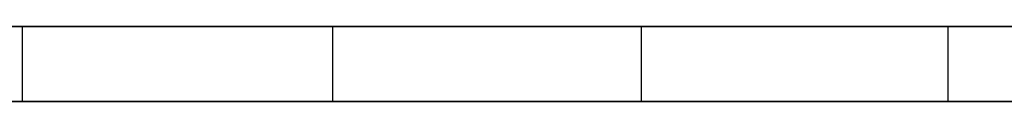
# Model space of a CAD drawing. Extents: x -125 to 125, y -143 to 0.
# Tile 239 of 241: x 20.026 to 30.515, y -19.8 to -19. Entities that reach past the tile are written whole.
import ezdxf

# ---------------------------------------------------------------- set-up
doc = ezdxf.new("R2010")
doc.units = 0
doc.header["$LTSCALE"] = 25.4
doc.layers.get('0').update_dxf_attribs({"linetype": 'CONTINUOUS'})

# ---------------------------------------------------------------- blocks, each defined once
blk = doc.blocks.new('NL2500026672_STL')
at = {"color": 0}
for p, q in [((13.4, -19, -124.28), (20.051, -19, -123.381)), ((13.4, -19, -124.28), (20.051, -19, -123.381)), ((23.357, -19, 122.798), (16.732, -19, 123.875)), ((23.357, -19, 122.798), (16.732, -19, 123.875)), ((20.051, -19, -123.381), (20.051, -19.8, -123.381)), ((20.051, -19, -123.381), (26.645, -19, -122.127)), ((20.051, -19, -123.381), (20.051, -19.8, -123.381)), ((20.051, -19, -123.381), (26.645, -19, -122.127)), ((29.914, -19, 121.368), (23.357, -19, 122.798)), ((23.357, -19, 122.798), (23.357, -19.8, 122.798)), ((23.357, -19, 122.798), (23.357, -19.8, 122.798)), ((29.914, -19, 121.368), (23.357, -19, 122.798)), ((26.645, -19, -122.127), (26.645, -19.8, -122.127)), ((26.645, -19, -122.127), (33.162, -19, -120.521)), ((26.645, -19, -122.127), (26.645, -19.8, -122.127)), ((26.645, -19, -122.127), (33.162, -19, -120.521)), ((36.386, -19, 119.587), (29.914, -19, 121.368)), ((29.914, -19, 121.368), (29.914, -19.8, 121.368)), ((29.914, -19, 121.368), (29.914, -19.8, 121.368)), ((36.386, -19, 119.587), (29.914, -19, 121.368)), ((20.051, -19.8, -123.381), (13.4, -19.8, -124.28)), ((20.051, -19.8, -123.381), (13.4, -19.8, -124.28)), ((16.732, -19.8, 123.875), (23.357, -19.8, 122.798)), ((16.732, -19.8, 123.875), (23.357, -19.8, 122.798)), ((26.645, -19.8, -122.127), (20.051, -19.8, -123.381)), ((26.645, -19.8, -122.127), (20.051, -19.8, -123.381)), ((23.357, -19.8, 122.798), (29.914, -19.8, 121.368)), ((23.357, -19.8, 122.798), (29.914, -19.8, 121.368)), ((33.162, -19.8, -120.521), (26.645, -19.8, -122.127)), ((33.162, -19.8, -120.521), (26.645, -19.8, -122.127)), ((29.914, -19.8, 121.368), (36.386, -19.8, 119.587)), ((29.914, -19.8, 121.368), (36.386, -19.8, 119.587))]:
    blk.add_line(p, q, dxfattribs=at)

msp = doc.modelspace()

# ---------------------------------------------------------------- block references
at = {"color": 253}
msp.add_blockref('NL2500026672_STL', (0, 0), dxfattribs=at)

doc.saveas('drawing.dxf')
